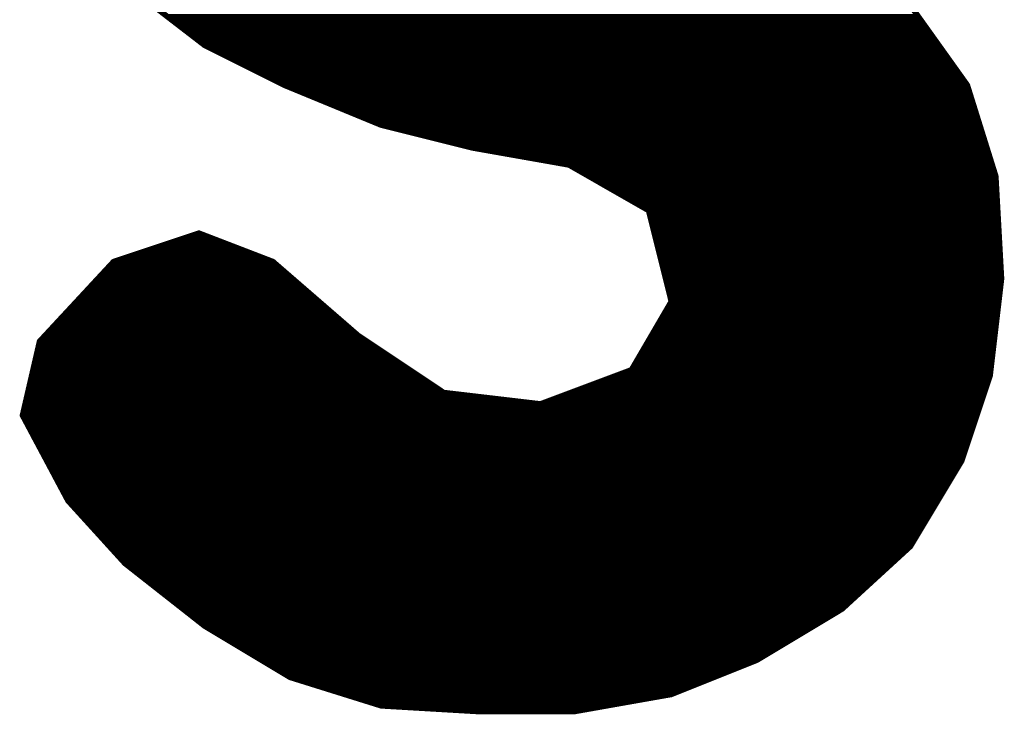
# Model space of a CAD drawing. Extents: x -35 to 35, y -57 to 81.
# Tile 118 of 153: x -7.28 to -5.55, y 71.2 to 72.43. Entities that reach past the tile are written whole.
import ezdxf

# ---------------------------------------------------------------- set-up
doc = ezdxf.new("R2010")
doc.units = 0
doc.layers.add('21', color=7, linetype='CONTINUOUS')

msp = doc.modelspace()

# ---------------------------------------------------------------- linework, layer by layer
at = {"layer": '21', "const_width": 0.01}
for points in [[(-7.086, 72.48), (-6.956, 72.38)], [(-5.616, 72.31), (-5.716, 72.45)], [(-7.021, 72.43), (-5.7017, 72.43)], [(-7.008, 72.42), (-5.6946, 72.42)], [(-6.995, 72.41), (-5.6874, 72.41)], [(-6.982, 72.4), (-5.6803, 72.4)], [(-6.969, 72.39), (-5.6731, 72.39)], [(-6.956, 72.38), (-6.816, 72.31)], [(-6.956, 72.38), (-5.666, 72.38)], [(-6.936, 72.37), (-5.6589, 72.37)], [(-6.916, 72.36), (-5.6517, 72.36)], [(-6.896, 72.35), (-5.6446, 72.35)], [(-6.876, 72.34), (-5.6374, 72.34)], [(-6.856, 72.33), (-5.6303, 72.33)], [(-6.836, 72.32), (-5.6231, 72.32)], [(-6.816, 72.31), (-6.646, 72.24)], [(-6.816, 72.31), (-5.616, 72.31)], [(-6.7917, 72.3), (-5.6129, 72.3)], [(-5.566, 72.15), (-5.616, 72.31)], [(-6.7674, 72.29), (-5.6098, 72.29)], [(-6.7431, 72.28), (-5.6066, 72.28)], [(-6.7189, 72.27), (-5.6035, 72.27)], [(-6.6946, 72.26), (-5.6004, 72.26)], [(-6.6703, 72.25), (-5.5972, 72.25)], [(-6.646, 72.24), (-6.486, 72.2)], [(-6.646, 72.24), (-5.5941, 72.24)], [(-6.606, 72.23), (-5.591, 72.23)], [(-6.566, 72.22), (-5.5879, 72.22)], [(-6.526, 72.21), (-5.5848, 72.21)], [(-6.486, 72.2), (-6.316, 72.17)], [(-6.486, 72.2), (-5.5816, 72.2)], [(-6.4293, 72.19), (-5.5785, 72.19)], [(-6.3727, 72.18), (-5.5754, 72.18)], [(-6.316, 72.17), (-6.176, 72.09)], [(-6.316, 72.17), (-5.5723, 72.17)], [(-6.2985, 72.16), (-5.5691, 72.16)], [(-6.281, 72.15), (-5.566, 72.15)], [(-6.2635, 72.14), (-5.5654, 72.14)], [(-5.556, 71.97), (-5.566, 72.15)], [(-6.246, 72.13), (-5.5649, 72.13)], [(-6.2285, 72.12), (-5.5643, 72.12)], [(-6.211, 72.11), (-5.5638, 72.11)], [(-6.1935, 72.1), (-5.5632, 72.1)], [(-6.176, 72.09), (-6.136, 71.93)], [(-6.176, 72.09), (-5.5627, 72.09)], [(-6.1735, 72.08), (-5.5621, 72.08)], [(-6.171, 72.07), (-5.5616, 72.07)], [(-6.1685, 72.06), (-5.561, 72.06)], [(-6.966, 72.05), (-7.116, 72)], [(-6.996, 72.04), (-6.94, 72.04)], [(-6.836, 72), (-6.966, 72.05)], [(-6.166, 72.05), (-5.5604, 72.05)], [(-6.1635, 72.04), (-5.5599, 72.04)], [(-7.056, 72.02), (-6.888, 72.02)], [(-7.026, 72.03), (-6.914, 72.03)], [(-6.161, 72.03), (-5.5593, 72.03)], [(-6.1585, 72.02), (-5.5588, 72.02)], [(-7.116, 72), (-7.246, 71.86)], [(-7.116, 72), (-6.836, 72)], [(-7.086, 72.01), (-6.862, 72.01)], [(-6.686, 71.87), (-6.836, 72)], [(-6.156, 72.01), (-5.5582, 72.01)], [(-6.1535, 72), (-5.5577, 72)], [(-7.1253, 71.99), (-6.8245, 71.99)], [(-6.151, 71.99), (-5.5571, 71.99)], [(-7.1439, 71.97), (-6.8014, 71.97)], [(-7.1346, 71.98), (-6.8129, 71.98)], [(-6.1485, 71.98), (-5.5566, 71.98)], [(-6.146, 71.97), (-5.556, 71.97)], [(-5.576, 71.8), (-5.556, 71.97)], [(-7.1624, 71.95), (-6.7783, 71.95)], [(-7.1531, 71.96), (-6.7898, 71.96)], [(-6.1435, 71.96), (-5.5572, 71.96)], [(-6.141, 71.95), (-5.5584, 71.95)], [(-7.181, 71.93), (-6.7552, 71.93)], [(-7.1717, 71.94), (-6.7668, 71.94)], [(-6.136, 71.93), (-6.206, 71.81)], [(-6.1385, 71.94), (-5.5595, 71.94)], [(-6.136, 71.93), (-5.5607, 71.93)], [(-7.1903, 71.92), (-6.7437, 71.92)], [(-6.1418, 71.92), (-5.5619, 71.92)], [(-7.2089, 71.9), (-6.7206, 71.9)], [(-7.1996, 71.91), (-6.7322, 71.91)], [(-6.1535, 71.9), (-5.5642, 71.9)], [(-6.1477, 71.91), (-5.5631, 71.91)], [(-7.2274, 71.88), (-6.6975, 71.88)], [(-7.2181, 71.89), (-6.7091, 71.89)], [(-6.1652, 71.88), (-5.5666, 71.88)], [(-6.1593, 71.89), (-5.5654, 71.89)], [(-7.2367, 71.87), (-6.686, 71.87)], [(-6.536, 71.77), (-6.686, 71.87)], [(-6.171, 71.87), (-5.5678, 71.87)], [(-7.246, 71.86), (-7.276, 71.73)], [(-7.2483, 71.85), (-6.656, 71.85)], [(-7.246, 71.86), (-6.671, 71.86)], [(-6.1827, 71.85), (-5.5701, 71.85)], [(-6.1768, 71.86), (-5.5689, 71.86)], [(-7.2529, 71.83), (-6.626, 71.83)], [(-7.2506, 71.84), (-6.641, 71.84)], [(-6.1943, 71.83), (-5.5725, 71.83)], [(-6.1885, 71.84), (-5.5713, 71.84)], [(-7.2575, 71.81), (-6.596, 71.81)], [(-7.2552, 71.82), (-6.611, 71.82)], [(-6.206, 71.81), (-6.366, 71.75)], [(-6.206, 71.81), (-5.5748, 71.81)], [(-6.2002, 71.82), (-5.5737, 71.82)], [(-7.2598, 71.8), (-6.581, 71.8)], [(-6.2327, 71.8), (-5.576, 71.8)], [(-5.626, 71.65), (-5.576, 71.8)], [(-7.2645, 71.78), (-6.551, 71.78)], [(-7.2622, 71.79), (-6.566, 71.79)], [(-6.286, 71.78), (-5.5827, 71.78)], [(-6.2593, 71.79), (-5.5793, 71.79)], [(-7.2691, 71.76), (-6.451, 71.76)], [(-7.2668, 71.77), (-6.536, 71.77)], [(-6.366, 71.75), (-6.536, 71.77)], [(-6.3393, 71.76), (-5.5893, 71.76)], [(-6.3127, 71.77), (-5.586, 71.77)], [(-7.2737, 71.74), (-5.596, 71.74)], [(-7.2714, 71.75), (-6.366, 71.75)], [(-6.366, 71.75), (-5.5927, 71.75)], [(-7.276, 71.73), (-7.196, 71.58)], [(-7.276, 71.73), (-5.5993, 71.73)], [(-7.2707, 71.72), (-5.6027, 71.72)], [(-7.2653, 71.71), (-5.606, 71.71)], [(-7.26, 71.7), (-5.6093, 71.7)], [(-7.2547, 71.69), (-5.6127, 71.69)], [(-7.2493, 71.68), (-5.616, 71.68)], [(-7.244, 71.67), (-5.6193, 71.67)], [(-7.2387, 71.66), (-5.6227, 71.66)], [(-7.2333, 71.65), (-5.626, 71.65)], [(-7.228, 71.64), (-5.632, 71.64)], [(-5.716, 71.5), (-5.626, 71.65)], [(-7.2227, 71.63), (-5.638, 71.63)], [(-7.2173, 71.62), (-5.644, 71.62)], [(-7.212, 71.61), (-5.65, 71.61)], [(-7.2067, 71.6), (-5.656, 71.6)], [(-7.2013, 71.59), (-5.662, 71.59)], [(-7.196, 71.58), (-7.096, 71.47)], [(-7.196, 71.58), (-5.668, 71.58)], [(-7.1869, 71.57), (-5.674, 71.57)], [(-7.1778, 71.56), (-5.68, 71.56)], [(-7.1687, 71.55), (-5.686, 71.55)], [(-7.1596, 71.54), (-5.692, 71.54)], [(-7.1505, 71.53), (-5.698, 71.53)], [(-7.1415, 71.52), (-5.704, 71.52)], [(-7.1324, 71.51), (-5.71, 71.51)], [(-7.1233, 71.5), (-5.716, 71.5)], [(-5.836, 71.39), (-5.716, 71.5)], [(-7.1142, 71.49), (-5.7269, 71.49)], [(-7.1051, 71.48), (-5.7378, 71.48)], [(-7.096, 71.47), (-6.956, 71.36)], [(-7.096, 71.47), (-5.7487, 71.47)], [(-7.0833, 71.46), (-5.7596, 71.46)], [(-7.0705, 71.45), (-5.7705, 71.45)], [(-7.0578, 71.44), (-5.7815, 71.44)], [(-7.0451, 71.43), (-5.7924, 71.43)], [(-7.0324, 71.42), (-5.8033, 71.42)], [(-7.0196, 71.41), (-5.8142, 71.41)], [(-7.0069, 71.4), (-5.8251, 71.4)], [(-6.9942, 71.39), (-5.836, 71.39)], [(-6.9815, 71.38), (-5.8527, 71.38)], [(-5.986, 71.3), (-5.836, 71.39)], [(-6.9687, 71.37), (-5.8693, 71.37)], [(-6.956, 71.36), (-6.806, 71.27)], [(-6.956, 71.36), (-5.886, 71.36)], [(-6.9393, 71.35), (-5.9027, 71.35)], [(-6.9227, 71.34), (-5.9193, 71.34)], [(-6.906, 71.33), (-5.936, 71.33)], [(-6.8893, 71.32), (-5.9527, 71.32)], [(-6.8727, 71.31), (-5.9693, 71.31)], [(-6.856, 71.3), (-5.986, 71.3)], [(-6.8393, 71.29), (-6.011, 71.29)], [(-6.136, 71.24), (-5.986, 71.3)], [(-6.8227, 71.28), (-6.036, 71.28)], [(-6.806, 71.27), (-6.646, 71.22)], [(-6.806, 71.27), (-6.061, 71.27)], [(-6.774, 71.26), (-6.086, 71.26)], [(-6.742, 71.25), (-6.111, 71.25)], [(-6.71, 71.24), (-6.136, 71.24)], [(-6.306, 71.21), (-6.136, 71.24)], [(-6.678, 71.23), (-6.1927, 71.23)], [(-6.646, 71.22), (-6.476, 71.21)], [(-6.646, 71.22), (-6.2493, 71.22)], [(-6.476, 71.21), (-6.306, 71.21)], [(-6.476, 71.21), (-6.306, 71.21)]]:
    msp.add_lwpolyline(points, dxfattribs=at)
at = {"layer": '21', "const_width": 0.005}
for points in [[(-7.021, 72.4325, 1), (-7.021, 72.4275)], [(-7.008, 72.4225, 1), (-7.008, 72.4175)], [(-5.7017, 72.4275, 1), (-5.7017, 72.4325)], [(-5.6946, 72.4175, 1), (-5.6946, 72.4225)], [(-6.995, 72.4125, 1), (-6.995, 72.4075)], [(-6.982, 72.4025, 1), (-6.982, 72.3975)], [(-5.6874, 72.4075, 1), (-5.6874, 72.4125)], [(-5.6803, 72.3975, 1), (-5.6803, 72.4025)], [(-6.969, 72.3925, 1), (-6.969, 72.3875)], [(-6.9549, 72.3822, 1), (-6.9571, 72.3778)], [(-6.956, 72.3825, 1), (-6.956, 72.3775)], [(-6.9575, 72.378, 1), (-6.9545, 72.382)], [(-5.6731, 72.3875, 1), (-5.6731, 72.3925)], [(-5.666, 72.3775, 1), (-5.666, 72.3825)], [(-6.936, 72.3725, 1), (-6.936, 72.3675)], [(-5.6589, 72.3675, 1), (-5.6589, 72.3725)], [(-6.916, 72.3625, 1), (-6.916, 72.3575)], [(-6.896, 72.3525, 1), (-6.896, 72.3475)], [(-5.6517, 72.3575, 1), (-5.6517, 72.3625)], [(-5.6446, 72.3475, 1), (-5.6446, 72.3525)], [(-6.876, 72.3425, 1), (-6.876, 72.3375)], [(-6.856, 72.3325, 1), (-6.856, 72.3275)], [(-5.6374, 72.3375, 1), (-5.6374, 72.3425)], [(-5.6303, 72.3275, 1), (-5.6303, 72.3325)], [(-6.836, 72.3225, 1), (-6.836, 72.3175)], [(-6.815, 72.3123, 1), (-6.817, 72.3077)], [(-5.6231, 72.3175, 1), (-5.6231, 72.3225)], [(-6.816, 72.3125, 1), (-6.816, 72.3075)], [(-6.8171, 72.3078, 1), (-6.8149, 72.3122)], [(-6.7917, 72.3025, 1), (-6.7917, 72.2975)], [(-5.6136, 72.3107, 1), (-5.6184, 72.3093)], [(-5.618, 72.3085, 1), (-5.614, 72.3115)], [(-5.616, 72.3075, 1), (-5.616, 72.3125)], [(-5.6129, 72.2975, 1), (-5.6129, 72.3025)], [(-6.7674, 72.2925, 1), (-6.7674, 72.2875)], [(-6.7431, 72.2825, 1), (-6.7431, 72.2775)], [(-5.6098, 72.2875, 1), (-5.6098, 72.2925)], [(-5.6066, 72.2775, 1), (-5.6066, 72.2825)], [(-6.7189, 72.2725, 1), (-6.7189, 72.2675)], [(-6.6946, 72.2625, 1), (-6.6946, 72.2575)], [(-5.6035, 72.2675, 1), (-5.6035, 72.2725)], [(-5.6004, 72.2575, 1), (-5.6004, 72.2625)], [(-6.6703, 72.2525, 1), (-6.6703, 72.2475)], [(-5.5972, 72.2475, 1), (-5.5972, 72.2525)], [(-6.6454, 72.2424, 1), (-6.6466, 72.2376)], [(-6.646, 72.2425, 1), (-6.646, 72.2375)], [(-6.647, 72.2377, 1), (-6.645, 72.2423)], [(-6.606, 72.2325, 1), (-6.606, 72.2275)], [(-5.5941, 72.2375, 1), (-5.5941, 72.2425)], [(-5.591, 72.2275, 1), (-5.591, 72.2325)], [(-6.566, 72.2225, 1), (-6.566, 72.2175)], [(-6.526, 72.2125, 1), (-6.526, 72.2075)], [(-5.5879, 72.2175, 1), (-5.5879, 72.2225)], [(-5.5848, 72.2075, 1), (-5.5848, 72.2125)], [(-6.4856, 72.2025, 1), (-6.4864, 72.1975)], [(-6.486, 72.2025, 1), (-6.486, 72.1975)], [(-6.4866, 72.1976, 1), (-6.4854, 72.2024)], [(-6.4293, 72.1925, 1), (-6.4293, 72.1875)], [(-5.5816, 72.1975, 1), (-5.5816, 72.2025)], [(-5.5785, 72.1875, 1), (-5.5785, 72.1925)], [(-6.3727, 72.1825, 1), (-6.3727, 72.1775)], [(-5.5754, 72.1775, 1), (-5.5754, 72.1825)], [(-6.3148, 72.1722, 1), (-6.3172, 72.1678)], [(-6.316, 72.1725, 1), (-6.316, 72.1675)], [(-6.3164, 72.1675, 1), (-6.3156, 72.1725)], [(-6.2985, 72.1625, 1), (-6.2985, 72.1575)], [(-5.5723, 72.1675, 1), (-5.5723, 72.1725)], [(-5.5691, 72.1575, 1), (-5.5691, 72.1625)], [(-6.281, 72.1525, 1), (-6.281, 72.1475)], [(-6.2635, 72.1425, 1), (-6.2635, 72.1375)], [(-5.5635, 72.1501, 1), (-5.5685, 72.1499)], [(-5.5684, 72.1493, 1), (-5.5636, 72.1507)], [(-5.566, 72.1475, 1), (-5.566, 72.1525)], [(-5.5654, 72.1375, 1), (-5.5654, 72.1425)], [(-6.246, 72.1325, 1), (-6.246, 72.1275)], [(-6.2285, 72.1225, 1), (-6.2285, 72.1175)], [(-5.5649, 72.1275, 1), (-5.5649, 72.1325)], [(-5.5643, 72.1175, 1), (-5.5643, 72.1225)], [(-6.211, 72.1125, 1), (-6.211, 72.1075)], [(-5.5638, 72.1075, 1), (-5.5638, 72.1125)], [(-6.1935, 72.1025, 1), (-6.1935, 72.0975)], [(-6.1736, 72.0906, 1), (-6.1784, 72.0894)], [(-6.176, 72.0925, 1), (-6.176, 72.0875)], [(-6.1772, 72.0878, 1), (-6.1748, 72.0922)], [(-5.5632, 72.0975, 1), (-5.5632, 72.1025)], [(-5.5627, 72.0875, 1), (-5.5627, 72.0925)], [(-6.1735, 72.0825, 1), (-6.1735, 72.0775)], [(-6.171, 72.0725, 1), (-6.171, 72.0675)], [(-5.5621, 72.0775, 1), (-5.5621, 72.0825)], [(-5.5616, 72.0675, 1), (-5.5616, 72.0725)], [(-6.1685, 72.0625, 1), (-6.1685, 72.0575)], [(-5.561, 72.0575, 1), (-5.561, 72.0625)], [(-6.996, 72.0425, 1), (-6.996, 72.0375)], [(-6.9651, 72.0523, 1), (-6.9669, 72.0477)], [(-6.9652, 72.0476, 1), (-6.9668, 72.0524)], [(-6.94, 72.0375, 1), (-6.94, 72.0425)], [(-6.166, 72.0525, 1), (-6.166, 72.0475)], [(-6.1635, 72.0425, 1), (-6.1635, 72.0375)], [(-5.5604, 72.0475, 1), (-5.5604, 72.0525)], [(-5.5599, 72.0375, 1), (-5.5599, 72.0425)], [(-7.056, 72.0225, 1), (-7.056, 72.0175)], [(-7.026, 72.0325, 1), (-7.026, 72.0275)], [(-6.914, 72.0275, 1), (-6.914, 72.0325)], [(-6.888, 72.0175, 1), (-6.888, 72.0225)], [(-6.161, 72.0325, 1), (-6.161, 72.0275)], [(-6.1585, 72.0225, 1), (-6.1585, 72.0175)], [(-5.5593, 72.0275, 1), (-5.5593, 72.0325)], [(-5.5588, 72.0175, 1), (-5.5588, 72.0225)], [(-7.116, 72.0025, 1), (-7.116, 71.9975)], [(-7.1168, 72.0024, 1), (-7.1152, 71.9976)], [(-7.1142, 71.9983, 1), (-7.1178, 72.0017)], [(-7.086, 72.0125, 1), (-7.086, 72.0075)], [(-6.862, 72.0075, 1), (-6.862, 72.0125)], [(-6.8344, 72.0019, 1), (-6.8376, 71.9981)], [(-6.8369, 71.9977, 1), (-6.8351, 72.0023)], [(-6.836, 71.9975, 1), (-6.836, 72.0025)], [(-6.156, 72.0125, 1), (-6.156, 72.0075)], [(-6.1535, 72.0025, 1), (-6.1535, 71.9975)], [(-5.5582, 72.0075, 1), (-5.5582, 72.0125)], [(-5.5577, 71.9975, 1), (-5.5577, 72.0025)], [(-7.1253, 71.9925, 1), (-7.1253, 71.9875)], [(-6.8245, 71.9875, 1), (-6.8245, 71.9925)], [(-6.151, 71.9925, 1), (-6.151, 71.9875)], [(-5.5571, 71.9875, 1), (-5.5571, 71.9925)], [(-7.1439, 71.9725, 1), (-7.1439, 71.9675)], [(-7.1346, 71.9825, 1), (-7.1346, 71.9775)], [(-6.8129, 71.9775, 1), (-6.8129, 71.9825)], [(-6.8014, 71.9675, 1), (-6.8014, 71.9725)], [(-6.1485, 71.9825, 1), (-6.1485, 71.9775)], [(-6.146, 71.9725, 1), (-6.146, 71.9675)], [(-5.5535, 71.9697, 1), (-5.5585, 71.9703)], [(-5.5585, 71.9699, 1), (-5.5535, 71.9701)], [(-5.5566, 71.9775, 1), (-5.5566, 71.9825)], [(-5.556, 71.9675, 1), (-5.556, 71.9725)], [(-7.1624, 71.9525, 1), (-7.1624, 71.9475)], [(-7.1531, 71.9625, 1), (-7.1531, 71.9575)], [(-6.7898, 71.9575, 1), (-6.7898, 71.9625)], [(-6.7783, 71.9475, 1), (-6.7783, 71.9525)], [(-6.1435, 71.9625, 1), (-6.1435, 71.9575)], [(-6.141, 71.9525, 1), (-6.141, 71.9475)], [(-5.5584, 71.9475, 1), (-5.5584, 71.9525)], [(-5.5572, 71.9575, 1), (-5.5572, 71.9625)], [(-7.181, 71.9325, 1), (-7.181, 71.9275)], [(-7.1717, 71.9425, 1), (-7.1717, 71.9375)], [(-6.7668, 71.9375, 1), (-6.7668, 71.9425)], [(-6.7552, 71.9275, 1), (-6.7552, 71.9325)], [(-6.1385, 71.9425, 1), (-6.1385, 71.9375)], [(-6.136, 71.9325, 1), (-6.136, 71.9275)], [(-6.1338, 71.9287, 1), (-6.1382, 71.9313)], [(-5.5607, 71.9275, 1), (-5.5607, 71.9325)], [(-5.5595, 71.9375, 1), (-5.5595, 71.9425)], [(-7.1903, 71.9225, 1), (-7.1903, 71.9175)], [(-6.7437, 71.9175, 1), (-6.7437, 71.9225)], [(-6.1418, 71.9225, 1), (-6.1418, 71.9175)], [(-6.1384, 71.9294, 1), (-6.1336, 71.9306)], [(-5.5619, 71.9175, 1), (-5.5619, 71.9225)], [(-7.2089, 71.9025, 1), (-7.2089, 71.8975)], [(-7.1996, 71.9125, 1), (-7.1996, 71.9075)], [(-6.7322, 71.9075, 1), (-6.7322, 71.9125)], [(-6.7206, 71.8975, 1), (-6.7206, 71.9025)], [(-6.1535, 71.9025, 1), (-6.1535, 71.8975)], [(-6.1477, 71.9125, 1), (-6.1477, 71.9075)], [(-5.5642, 71.8975, 1), (-5.5642, 71.9025)], [(-5.5631, 71.9075, 1), (-5.5631, 71.9125)], [(-7.2274, 71.8825, 1), (-7.2274, 71.8775)], [(-7.2181, 71.8925, 1), (-7.2181, 71.8875)], [(-6.7091, 71.8875, 1), (-6.7091, 71.8925)], [(-6.6975, 71.8775, 1), (-6.6975, 71.8825)], [(-6.1652, 71.8825, 1), (-6.1652, 71.8775)], [(-6.1593, 71.8925, 1), (-6.1593, 71.8875)], [(-5.5666, 71.8775, 1), (-5.5666, 71.8825)], [(-5.5654, 71.8875, 1), (-5.5654, 71.8925)], [(-7.2367, 71.8725, 1), (-7.2367, 71.8675)], [(-6.6846, 71.8721, 1), (-6.6874, 71.8679)], [(-6.6876, 71.8681, 1), (-6.6844, 71.8719)], [(-6.686, 71.8675, 1), (-6.686, 71.8725)], [(-6.171, 71.8725, 1), (-6.171, 71.8675)], [(-5.5678, 71.8675, 1), (-5.5678, 71.8725)], [(-7.2483, 71.8525, 1), (-7.2483, 71.8475)], [(-7.246, 71.8625, 1), (-7.246, 71.8575)], [(-7.2478, 71.8617, 1), (-7.2442, 71.8583)], [(-7.2436, 71.8594, 1), (-7.2484, 71.8606)], [(-6.671, 71.8575, 1), (-6.671, 71.8625)], [(-6.656, 71.8475, 1), (-6.656, 71.8525)], [(-6.1827, 71.8525, 1), (-6.1827, 71.8475)], [(-6.1768, 71.8625, 1), (-6.1768, 71.8575)], [(-5.5701, 71.8475, 1), (-5.5701, 71.8525)], [(-5.5689, 71.8575, 1), (-5.5689, 71.8625)], [(-7.2529, 71.8325, 1), (-7.2529, 71.8275)], [(-7.2506, 71.8425, 1), (-7.2506, 71.8375)], [(-6.641, 71.8375, 1), (-6.641, 71.8425)], [(-6.626, 71.8275, 1), (-6.626, 71.8325)], [(-6.1943, 71.8325, 1), (-6.1943, 71.8275)], [(-6.1885, 71.8425, 1), (-6.1885, 71.8375)], [(-5.5725, 71.8275, 1), (-5.5725, 71.8325)], [(-5.5713, 71.8375, 1), (-5.5713, 71.8425)], [(-7.2575, 71.8125, 1), (-7.2575, 71.8075)], [(-7.2552, 71.8225, 1), (-7.2552, 71.8175)], [(-6.611, 71.8175, 1), (-6.611, 71.8225)], [(-6.596, 71.8075, 1), (-6.596, 71.8125)], [(-6.2082, 71.8113, 1), (-6.2038, 71.8087)], [(-6.206, 71.8125, 1), (-6.206, 71.8075)], [(-6.2051, 71.8077, 1), (-6.2069, 71.8123)], [(-6.2002, 71.8225, 1), (-6.2002, 71.8175)], [(-5.5748, 71.8075, 1), (-5.5748, 71.8125)], [(-5.5737, 71.8175, 1), (-5.5737, 71.8225)], [(-7.2598, 71.8025, 1), (-7.2598, 71.7975)], [(-6.581, 71.7975, 1), (-6.581, 71.8025)], [(-6.2327, 71.8025, 1), (-6.2327, 71.7975)], [(-5.5785, 71.8003, 1), (-5.5735, 71.7997)], [(-5.5736, 71.7992, 1), (-5.5784, 71.8008)], [(-5.576, 71.7975, 1), (-5.576, 71.8025)], [(-7.2645, 71.7825, 1), (-7.2645, 71.7775)], [(-7.2622, 71.7925, 1), (-7.2622, 71.7875)], [(-6.566, 71.7875, 1), (-6.566, 71.7925)], [(-6.551, 71.7775, 1), (-6.551, 71.7825)], [(-6.286, 71.7825, 1), (-6.286, 71.7775)], [(-6.2593, 71.7925, 1), (-6.2593, 71.7875)], [(-5.5827, 71.7775, 1), (-5.5827, 71.7825)], [(-5.5793, 71.7875, 1), (-5.5793, 71.7925)], [(-7.2691, 71.7625, 1), (-7.2691, 71.7575)], [(-7.2668, 71.7725, 1), (-7.2668, 71.7675)], [(-6.5357, 71.7725, 1), (-6.5363, 71.7675)], [(-6.5374, 71.7679, 1), (-6.5346, 71.7721)], [(-6.536, 71.7675, 1), (-6.536, 71.7725)], [(-6.451, 71.7575, 1), (-6.451, 71.7625)], [(-6.3393, 71.7625, 1), (-6.3393, 71.7575)], [(-6.3127, 71.7725, 1), (-6.3127, 71.7675)], [(-5.5893, 71.7575, 1), (-5.5893, 71.7625)], [(-5.586, 71.7675, 1), (-5.586, 71.7725)], [(-7.2737, 71.7425, 1), (-7.2737, 71.7375)], [(-7.2714, 71.7525, 1), (-7.2714, 71.7475)], [(-6.366, 71.7525, 1), (-6.366, 71.7475)], [(-6.3669, 71.7523, 1), (-6.3651, 71.7477)], [(-6.3663, 71.7475, 1), (-6.3657, 71.7525)], [(-6.366, 71.7475, 1), (-6.366, 71.7525)], [(-5.596, 71.7375, 1), (-5.596, 71.7425)], [(-5.5927, 71.7475, 1), (-5.5927, 71.7525)], [(-7.2738, 71.7312, 1), (-7.2782, 71.7288)], [(-7.276, 71.7325, 1), (-7.276, 71.7275)], [(-7.2784, 71.7306, 1), (-7.2736, 71.7294)], [(-5.5993, 71.7275, 1), (-5.5993, 71.7325)], [(-7.2707, 71.7225, 1), (-7.2707, 71.7175)], [(-7.2653, 71.7125, 1), (-7.2653, 71.7075)], [(-5.606, 71.7075, 1), (-5.606, 71.7125)], [(-5.6027, 71.7175, 1), (-5.6027, 71.7225)], [(-7.26, 71.7025, 1), (-7.26, 71.6975)], [(-7.2547, 71.6925, 1), (-7.2547, 71.6875)], [(-5.6127, 71.6875, 1), (-5.6127, 71.6925)], [(-5.6093, 71.6975, 1), (-5.6093, 71.7025)], [(-7.2493, 71.6825, 1), (-7.2493, 71.6775)], [(-7.244, 71.6725, 1), (-7.244, 71.6675)], [(-5.6193, 71.6675, 1), (-5.6193, 71.6725)], [(-5.616, 71.6775, 1), (-5.616, 71.6825)], [(-7.2387, 71.6625, 1), (-7.2387, 71.6575)], [(-5.6227, 71.6575, 1), (-5.6227, 71.6625)], [(-7.2333, 71.6525, 1), (-7.2333, 71.6475)], [(-7.228, 71.6425, 1), (-7.228, 71.6375)], [(-5.632, 71.6375, 1), (-5.632, 71.6425)], [(-5.6284, 71.6508, 1), (-5.6236, 71.6492)], [(-5.6239, 71.6487, 1), (-5.6281, 71.6513)], [(-5.626, 71.6475, 1), (-5.626, 71.6525)], [(-7.2227, 71.6325, 1), (-7.2227, 71.6275)], [(-7.2173, 71.6225, 1), (-7.2173, 71.6175)], [(-5.644, 71.6175, 1), (-5.644, 71.6225)], [(-5.638, 71.6275, 1), (-5.638, 71.6325)], [(-7.212, 71.6125, 1), (-7.212, 71.6075)], [(-5.65, 71.6075, 1), (-5.65, 71.6125)], [(-7.2067, 71.6025, 1), (-7.2067, 71.5975)], [(-7.2013, 71.5925, 1), (-7.2013, 71.5875)], [(-5.662, 71.5875, 1), (-5.662, 71.5925)], [(-5.656, 71.5975, 1), (-5.656, 71.6025)], [(-7.1942, 71.5817, 1), (-7.1978, 71.5783)], [(-7.196, 71.5825, 1), (-7.196, 71.5775)], [(-7.1982, 71.5788, 1), (-7.1938, 71.5812)], [(-7.1869, 71.5725, 1), (-7.1869, 71.5675)], [(-5.674, 71.5675, 1), (-5.674, 71.5725)], [(-5.668, 71.5775, 1), (-5.668, 71.5825)], [(-7.1778, 71.5625, 1), (-7.1778, 71.5575)], [(-7.1687, 71.5525, 1), (-7.1687, 71.5475)], [(-5.686, 71.5475, 1), (-5.686, 71.5525)], [(-5.68, 71.5575, 1), (-5.68, 71.5625)], [(-7.1596, 71.5425, 1), (-7.1596, 71.5375)], [(-5.692, 71.5375, 1), (-5.692, 71.5425)], [(-7.1505, 71.5325, 1), (-7.1505, 71.5275)], [(-7.1415, 71.5225, 1), (-7.1415, 71.5175)], [(-5.704, 71.5175, 1), (-5.704, 71.5225)], [(-5.698, 71.5275, 1), (-5.698, 71.5325)], [(-7.1324, 71.5125, 1), (-7.1324, 71.5075)], [(-7.1233, 71.5025, 1), (-7.1233, 71.4975)], [(-5.7181, 71.5013, 1), (-5.7139, 71.4987)], [(-5.7143, 71.4982, 1), (-5.7177, 71.5018)], [(-5.716, 71.4975, 1), (-5.716, 71.5025)], [(-5.71, 71.5075, 1), (-5.71, 71.5125)], [(-7.1142, 71.4925, 1), (-7.1142, 71.4875)], [(-7.1051, 71.4825, 1), (-7.1051, 71.4775)], [(-5.7378, 71.4775, 1), (-5.7378, 71.4825)], [(-5.7269, 71.4875, 1), (-5.7269, 71.4925)], [(-7.0945, 71.472, 1), (-7.0975, 71.468)], [(-7.096, 71.4725, 1), (-7.096, 71.4675)], [(-7.0978, 71.4683, 1), (-7.0942, 71.4717)], [(-5.7487, 71.4675, 1), (-5.7487, 71.4725)], [(-7.0833, 71.4625, 1), (-7.0833, 71.4575)], [(-7.0705, 71.4525, 1), (-7.0705, 71.4475)], [(-5.7705, 71.4475, 1), (-5.7705, 71.4525)], [(-5.7596, 71.4575, 1), (-5.7596, 71.4625)], [(-7.0578, 71.4425, 1), (-7.0578, 71.4375)], [(-7.0451, 71.4325, 1), (-7.0451, 71.4275)], [(-5.7924, 71.4275, 1), (-5.7924, 71.4325)], [(-5.7815, 71.4375, 1), (-5.7815, 71.4425)], [(-7.0324, 71.4225, 1), (-7.0324, 71.4175)], [(-5.8033, 71.4175, 1), (-5.8033, 71.4225)], [(-7.0196, 71.4125, 1), (-7.0196, 71.4075)], [(-7.0069, 71.4025, 1), (-7.0069, 71.3975)], [(-5.8251, 71.3975, 1), (-5.8251, 71.4025)], [(-5.8142, 71.4075, 1), (-5.8142, 71.4125)], [(-6.9942, 71.3925, 1), (-6.9942, 71.3875)], [(-6.9815, 71.3825, 1), (-6.9815, 71.3775)], [(-5.8527, 71.3775, 1), (-5.8527, 71.3825)], [(-5.8377, 71.3918, 1), (-5.8343, 71.3882)], [(-5.8347, 71.3879, 1), (-5.8373, 71.3921)], [(-5.836, 71.3875, 1), (-5.836, 71.3925)], [(-6.9687, 71.3725, 1), (-6.9687, 71.3675)], [(-6.9547, 71.3621, 1), (-6.9573, 71.3579)], [(-6.956, 71.3625, 1), (-6.956, 71.3575)], [(-6.9575, 71.358, 1), (-6.9545, 71.362)], [(-5.886, 71.3575, 1), (-5.886, 71.3625)], [(-5.8693, 71.3675, 1), (-5.8693, 71.3725)], [(-6.9393, 71.3525, 1), (-6.9393, 71.3475)], [(-5.9027, 71.3475, 1), (-5.9027, 71.3525)], [(-6.9227, 71.3425, 1), (-6.9227, 71.3375)], [(-6.906, 71.3325, 1), (-6.906, 71.3275)], [(-5.936, 71.3275, 1), (-5.936, 71.3325)], [(-5.9193, 71.3375, 1), (-5.9193, 71.3425)], [(-6.8893, 71.3225, 1), (-6.8893, 71.3175)], [(-6.8727, 71.3125, 1), (-6.8727, 71.3075)], [(-5.9693, 71.3075, 1), (-5.9693, 71.3125)], [(-5.9527, 71.3175, 1), (-5.9527, 71.3225)], [(-6.856, 71.3025, 1), (-6.856, 71.2975)], [(-6.8393, 71.2925, 1), (-6.8393, 71.2875)], [(-6.011, 71.2875, 1), (-6.011, 71.2925)], [(-5.9873, 71.3021, 1), (-5.9847, 71.2979)], [(-5.9851, 71.2977, 1), (-5.9869, 71.3023)], [(-5.986, 71.2975, 1), (-5.986, 71.3025)], [(-6.8227, 71.2825, 1), (-6.8227, 71.2775)], [(-6.036, 71.2775, 1), (-6.036, 71.2825)], [(-6.8053, 71.2724, 1), (-6.8067, 71.2676)], [(-6.806, 71.2725, 1), (-6.806, 71.2675)], [(-6.8073, 71.2679, 1), (-6.8047, 71.2721)], [(-6.774, 71.2625, 1), (-6.774, 71.2575)], [(-6.086, 71.2575, 1), (-6.086, 71.2625)], [(-6.061, 71.2675, 1), (-6.061, 71.2725)], [(-6.742, 71.2525, 1), (-6.742, 71.2475)], [(-6.71, 71.2425, 1), (-6.71, 71.2375)], [(-6.1369, 71.2423, 1), (-6.1351, 71.2377)], [(-6.1356, 71.2375, 1), (-6.1364, 71.2425)], [(-6.136, 71.2375, 1), (-6.136, 71.2425)], [(-6.111, 71.2475, 1), (-6.111, 71.2525)], [(-6.678, 71.2325, 1), (-6.678, 71.2275)], [(-6.1927, 71.2275, 1), (-6.1927, 71.2325)], [(-6.6459, 71.2225, 1), (-6.6461, 71.2175)], [(-6.646, 71.2225, 1), (-6.646, 71.2175)], [(-6.6467, 71.2176, 1), (-6.6453, 71.2224)], [(-6.476, 71.2125, 1), (-6.476, 71.2075)], [(-6.476, 71.2125, 1), (-6.476, 71.2075)], [(-6.4761, 71.2075, 1), (-6.4759, 71.2125)], [(-6.3064, 71.2125, 1), (-6.3056, 71.2075)], [(-6.306, 71.2075, 1), (-6.306, 71.2125)], [(-6.306, 71.2075, 1), (-6.306, 71.2125)], [(-6.2493, 71.2175, 1), (-6.2493, 71.2225)]]:
    msp.add_lwpolyline(points, format="xyb", dxfattribs=at)

doc.saveas('drawing.dxf')
